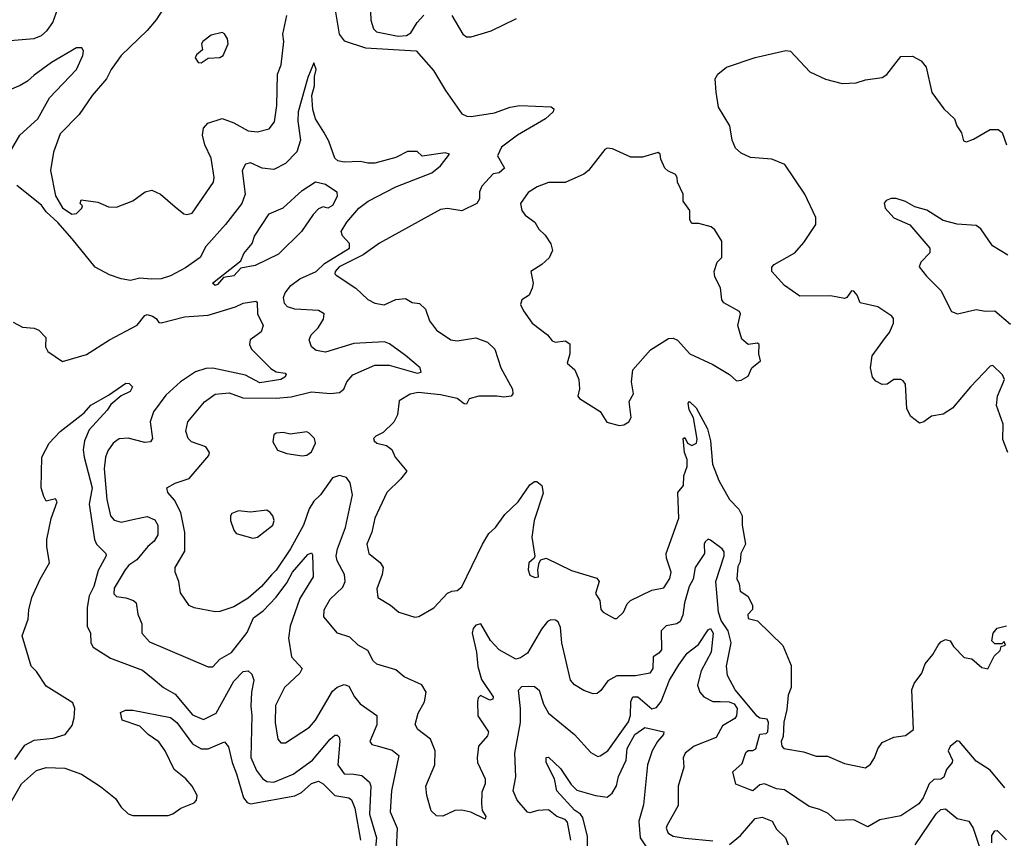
# Model space of a CAD drawing. Extents: x 1690054 to 1842981, y 782881 to 914114.
# Tile 38 of 256: x 1717963 to 1722155, y 801352 to 804837. Entities that reach past the tile are written whole.
import ezdxf

# ---------------------------------------------------------------- set-up
doc = ezdxf.new("R2010")
doc.units = 0

msp = doc.modelspace()

# ---------------------------------------------------------------- linework, layer by layer
at = {"layer": '0CON10XD'}
for points in [[(1718633.8, 804975), (1718543.2, 804836.8), (1718505, 804790.5), (1718395.4, 804685), (1718351.9, 804625), (1718333.1, 804585), (1718270.8, 804515), (1718215.9, 804434.1), (1718135, 804350.8), (1718107.2, 804272.8), (1718094.6, 804195), (1718115, 804088), (1718145, 804035.7), (1718185, 804010), (1718205, 804012), (1718227.5, 804035), (1718230, 804045), (1718220, 804055), (1718225, 804070), (1718295, 804060), (1718340.7, 804040.7), (1718375, 804038.8), (1718445, 804066.7), (1718497.5, 804105), (1718525, 804111.2), (1718562.5, 804095), (1718625, 804040), (1718661.2, 804011.2), (1718675, 804008), (1718696.6, 804013.4), (1718787.5, 804145), (1718791.1, 804165), (1718778.1, 804248.1), (1718751.1, 804305), (1718741.1, 804345), (1718746, 804375), (1718763.4, 804396.6), (1718825, 804416.1), (1718875, 804398.7), (1718935, 804363.6), (1718975, 804359.1), (1719025, 804372.9), (1719047.8, 804402.2), (1719057.5, 804472.5), (1719060.9, 804605), (1719076.7, 804645), (1719087.3, 804745), (1719083.6, 804775), (1719100.5, 804855)], [(1719453.5, 804955), (1719457.8, 804835), (1719468.7, 804798.7), (1719482.5, 804785), (1719575, 804766.6), (1719609.9, 804770.1), (1719628.5, 804781.5), (1719655, 804825.7), (1719684.2, 804855.8)], [(1717905, 804747.1), (1718025, 804756.7), (1718055, 804769.4), (1718079.5, 804790.5), (1718104.4, 804825), (1718132.1, 804905)], [(1719303.5, 804895), (1719322.7, 804775), (1719345, 804747.6), (1719435, 804717.9), (1719651.5, 804705), (1719725, 804621.2), (1719776.1, 804536.1), (1719845, 804436.6), (1719866.2, 804426.2), (1719885, 804424.4), (1719985, 804440.3), (1720050.8, 804465), (1720092.5, 804472.5), (1720225.6, 804465.6), (1720237.3, 804457.3), (1720234.2, 804445), (1720202.2, 804415), (1720082.2, 804345), (1720014.3, 804295), (1719997, 804257), (1720026.7, 804205), (1720005, 804185.8), (1719979.4, 804180.6), (1719931.3, 804128.7), (1719921.2, 804105), (1719921.2, 804075), (1719909.5, 804055), (1719845, 804023.4), (1719785, 804032.9), (1719755, 804029.1), (1719495, 803885.8), (1719425, 803836), (1719322.8, 803785), (1719305.6, 803765), (1719304.2, 803755), (1719309.7, 803749.7), (1719394.1, 803694.1), (1719445, 803645.6), (1719475, 803630.5), (1719515, 803622.9), (1719565, 803646.1), (1719605, 803650.7), (1719633.9, 803633.9), (1719665, 803628.7), (1719691.3, 803605), (1719707.8, 803555), (1719738.1, 803515), (1719798.8, 803475), (1719825, 803469.5), (1719905, 803483.1), (1719955, 803464), (1719985.7, 803435), (1720011.8, 803355), (1720061.9, 803265), (1720063.3, 803245), (1720055, 803234.7), (1720025, 803229.7), (1719995, 803235.2), (1719917.5, 803235), (1719876.4, 803223.6), (1719865, 803200), (1719855, 803201.5), (1719825.2, 803225.2), (1719755, 803240), (1719659.9, 803250.1), (1719625, 803243.5)], [(1719803.1, 804855), (1719850, 804775), (1719864.8, 804764.8), (1719885, 804764.8), (1719969.7, 804790.3), (1720078.2, 804841.8)], [(1718735, 804653.3), (1718765, 804673.3), (1718815, 804676.2), (1718828.8, 804685), (1718850, 804735), (1718847.5, 804755), (1718835, 804776.7), (1718825, 804783.3), (1718778.3, 804771.7), (1718743.3, 804745), (1718737.5, 804735), (1718741.7, 804708.3), (1718715, 804687.5), (1718710, 804675), (1718722.5, 804655), (1718735, 804653.3)], [(1717928.2, 804285), (1717962.9, 804345), (1718039.6, 804415), (1718089.6, 804505), (1718204.4, 804625), (1718231.4, 804685), (1718233.8, 804705), (1718228, 804718), (1718205, 804717.5), (1718097.5, 804655), (1718025, 804600.9), (1717996.7, 804575), (1717965, 804557.5), (1717865, 804516.2)], [(1722170.5, 802995), (1722149.7, 803049.7), (1722150.9, 803115), (1722122.1, 803195), (1722126.2, 803235), (1722156.2, 803306.2), (1722147.1, 803325), (1722106.7, 803365), (1722095, 803362.5), (1722010.9, 803275), (1721935, 803182.9), (1721895, 803158), (1721845, 803149.5), (1721812.5, 803125), (1721795, 803120), (1721757.9, 803147.9), (1721740.6, 803180.6), (1721734.2, 803285), (1721725, 803300), (1721715, 803305.6), (1721685, 803306), (1721656.2, 803285), (1721635, 803284.4), (1721608.1, 803298.1), (1721594.4, 803315), (1721585.4, 803355), (1721593.1, 803406.9), (1721650, 803485), (1721666.2, 803505), (1721683.8, 803545), (1721683.3, 803565), (1721676.7, 803575), (1721617.5, 803615), (1721542.4, 803632.4), (1721529.6, 803665), (1721515, 803682.1), (1721505, 803683.5), (1721485.6, 803654.4), (1721475, 803650.8), (1721415, 803661.9), (1721285, 803660.5), (1721220, 803705), (1721165.7, 803765), (1721165.6, 803784.4), (1721175.8, 803795), (1721263.8, 803845), (1721301.2, 803888.8), (1721352.9, 803965), (1721353.3, 803995), (1721305.6, 804095), (1721221, 804221), (1721165, 804243.8), (1721075, 804250.9), (1721035, 804269.4), (1721010.2, 804290.2), (1720996.2, 804325), (1720986.7, 804385), (1720938.8, 804465), (1720928.5, 804528.5), (1720923.6, 804585), (1720936.2, 804605), (1720972.4, 804635), (1721095, 804676.9), (1721225, 804706.2), (1721245, 804703.3), (1721327.5, 804615), (1721394.2, 804584.2), (1721465, 804566.2), (1721525, 804568.8), (1721565, 804581.2), (1721635, 804591.2), (1721655, 804603.3), (1721715, 804680), (1721765, 804682.5), (1721801.7, 804661.7), (1721822.9, 804635), (1721846.6, 804526.6), (1721897.3, 804457.3), (1721943.8, 804415), (1721953.8, 804385), (1721973.3, 804355), (1721981.7, 804321.7), (1721995, 804317.5), (1722025, 804328), (1722095, 804370), (1722129.7, 804369.7), (1722146.5, 804356.5), (1722164.4, 804305)], [(1719914.3, 802084.3), (1719928.8, 802028.8), (1719978.5, 801955), (1719978.1, 801945), (1719965, 801941.1), (1719925, 801960), (1719915, 801950), (1719911.5, 801935), (1719914.2, 801874.2), (1719958.9, 801805), (1719955, 801788), (1719916.9, 801745), (1719910.5, 801695), (1719912.5, 801675), (1719945.5, 801605), (1719944.5, 801585), (1719930.6, 801549.4), (1719929.3, 801499.3), (1719931.5, 801471.5), (1719947.5, 801445), (1719945, 801433.3), (1719884.3, 801464.3), (1719845, 801472.5), (1719815, 801470.8), (1719763.9, 801446.1), (1719738.3, 801448.3), (1719715, 801470), (1719695.8, 801535), (1719692.5, 801575), (1719730.6, 801665), (1719732.2, 801725), (1719711.4, 801775), (1719658.6, 801815), (1719646.6, 801836.6), (1719660, 801885), (1719686.4, 801933.7), (1719693.8, 801975), (1719675, 802006.2), (1719599.6, 802039.6), (1719565, 802069.1), (1719484, 802094), (1719468.4, 802108.4), (1719445, 802152.5), (1719404.3, 802175), (1719368.7, 802208.7), (1719316, 802225), (1719257.8, 802295), (1719259.5, 802325), (1719285, 802370.6), (1719338.1, 802421.9), (1719349.3, 802445), (1719345.6, 802475.6), (1719314.3, 802534.2), (1719310.9, 802555), (1719315.9, 802585), (1719349.7, 802675), (1719380.4, 802815), (1719369.5, 802865), (1719355, 802888.1), (1719325, 802896.2), (1719295, 802886.7), (1719243.1, 802815), (1719215, 802787.3), (1719195.3, 802755), (1719171.4, 802685), (1719116, 802585), (1719055, 802493.4), (1719035, 802473.5), (1718991.8, 802425), (1718935.5, 802375), (1718875, 802338.5), (1718815, 802317.8), (1718795, 802316.5), (1718705, 802333.6), (1718684, 802344), (1718647.1, 802397.1), (1718640.2, 802445), (1718624.3, 802485.7), (1718625, 802505.8), (1718666.6, 802575), (1718665.3, 802654.7), (1718649, 802739), (1718621.5, 802791.5), (1718594, 802825), (1718590, 802845), (1718625.4, 802864.6), (1718685, 802884.5), (1718767.7, 802982.3), (1718771.1, 802995), (1718755, 803019.4), (1718695, 803040.5), (1718680, 803055), (1718670.5, 803085), (1718678.9, 803125), (1718749.6, 803210.4), (1718795, 803243.6), (1718855, 803248.4), (1718913, 803227), (1719055, 803226), (1719118.8, 803231.2), (1719205, 803252.8), (1719286.3, 803246.3), (1719325, 803250.8), (1719343.6, 803265), (1719356.5, 803295), (1719381.3, 803325), (1719475, 803366.2), (1719536.5, 803366.5), (1719655, 803332.9), (1719672.9, 803337.1), (1719667.8, 803355), (1719605, 803407.5), (1719538, 803458), (1719515.5, 803465.5), (1719385, 803458.2), (1719265, 803421.9), (1719225, 803429.2), (1719205.6, 803445), (1719195.6, 803475), (1719204.5, 803495), (1719233.1, 803525), (1719257, 803563), (1719259.2, 803585), (1719235, 803599.1), (1719135, 803604.7), (1719102.9, 803615), (1719089.7, 803629.7), (1719086.5, 803655), (1719093.4, 803675), (1719117.5, 803705), (1719155, 803734.6), (1719225, 803764.6), (1719261.1, 803798.9), (1719366.5, 803865), (1719367.5, 803885), (1719337, 803917), (1719331.2, 803935), (1719355.8, 803975), (1719406.9, 804035), (1719447.1, 804065), (1719564.4, 804125), (1719717.5, 804185), (1719754.6, 804215), (1719793.3, 804265), (1719775, 804270), (1719676.4, 804256.4), (1719655, 804276), (1719614.4, 804275.6), (1719565, 804251.1), (1719475, 804226.9), (1719445, 804226), (1719413.9, 804233.9), (1719345, 804230), (1719317, 804237), (1719305, 804247.5), (1719279.8, 804319.8), (1719257.8, 804357.8), (1719222.6, 804415), (1719211.3, 804455), (1719206.4, 804515), (1719217.8, 804555), (1719217.7, 804595), (1719225.9, 804625), (1719215, 804653.8), (1719189.1, 804590.9), (1719148, 804445), (1719146.7, 804405), (1719157.9, 804325), (1719142.9, 804275), (1719095, 804224.6), (1719045, 804198.8), (1718994.7, 804204.7), (1718945, 804228.2), (1718925, 804222.7), (1718909.4, 804195), (1718923.5, 804095), (1718908.9, 804055), (1718838.7, 803965), (1718755, 803872.2), (1718730.6, 803825), (1718668.5, 803781.5), (1718605, 803747.1), (1718565, 803733.6), (1718522, 803732), (1718475, 803736.2), (1718435, 803727.2), (1718395, 803733.9), (1718345, 803751.3), (1718283.5, 803783.5), (1718186.5, 803905), (1718125, 803973.8), (1718075, 804018.9), (1718055, 804047.4), (1717950.7, 804130.7)], [(1720515, 803109.2), (1720535, 803112.9), (1720556, 803125), (1720566.9, 803143.1), (1720557.9, 803212.1), (1720576.2, 803245), (1720567.5, 803295), (1720573.3, 803346.7), (1720648.8, 803431.2), (1720725, 803480), (1720745, 803481.2), (1720763.6, 803473.6), (1720816.7, 803415), (1720915, 803368.8), (1720985, 803327.5), (1721015, 803300), (1721035, 803302.5), (1721065, 803320), (1721080, 803355), (1721117.5, 803385), (1721110, 803415), (1721111.2, 803455), (1721105, 803460), (1721065, 803453.8), (1721037.4, 803477.4), (1721021.2, 803535), (1721031.5, 803585), (1721028.2, 803595), (1720961.7, 803631.7), (1720952, 803645), (1720946.4, 803696.4), (1720922.3, 803742.3), (1720920, 803765), (1720933.3, 803805), (1720952.5, 803825), (1720952.5, 803895), (1720923, 803943), (1720907.5, 803955), (1720855, 803970), (1720825, 803970), (1720816.7, 803985), (1720816.7, 804025), (1720787.5, 804065), (1720787.5, 804095), (1720763.3, 804145), (1720762.5, 804165), (1720755, 804177.5), (1720723.3, 804193.3), (1720710, 804205), (1720693, 804243), (1720690, 804265), (1720681.7, 804271.7), (1720615, 804252.5), (1720565, 804252.5), (1720487.1, 804287.1), (1720465, 804290), (1720454, 804285), (1720384.2, 804195), (1720365, 804179.2), (1720285, 804144.2), (1720215, 804144.3), (1720166.2, 804125), (1720128.3, 804101.7), (1720095.8, 804055), (1720101.2, 804025), (1720115.7, 804005.7), (1720156.2, 803975), (1720173.3, 803945), (1720200.3, 803920.3), (1720225, 803883.3), (1720231.2, 803855), (1720217, 803823), (1720186.2, 803795), (1720139.2, 803765), (1720148.9, 803715), (1720145.4, 803695), (1720132.7, 803665), (1720100.8, 803645), (1720095.8, 803625), (1720107.7, 803597.7), (1720145.7, 803545), (1720210, 803495), (1720230, 803470), (1720244.2, 803464.2), (1720285, 803470), (1720305, 803457.5), (1720305.8, 803414.2), (1720293.8, 803375), (1720327, 803347), (1720344, 803305), (1720346, 803266), (1720340, 803235), (1720346.2, 803225), (1720435, 803170), (1720463.2, 803123.2), (1720515, 803109.2)], [(1718795, 803706), (1718784.3, 803715), (1718905, 803810.8), (1718917.5, 803842.5), (1718952.7, 803885), (1718962.5, 803915), (1719025, 804010.6), (1719085, 804036.7), (1719165, 804110.6), (1719223, 804147), (1719265, 804137.1), (1719312.9, 804105), (1719314.5, 804085), (1719295, 804045.7), (1719275, 804035.5), (1719255, 804040.9), (1719235, 804032.7), (1719211.8, 804008.2), (1719162.7, 803935), (1719065, 803839.7), (1718965, 803791.2), (1718905, 803778.9), (1718875, 803746.2), (1718830.5, 803739.5), (1718805, 803710), (1718795, 803706)], [(1722170, 803835), (1722105, 803874), (1722055, 803946.7), (1722035, 803961.2), (1721955, 803966.2), (1721895, 803982.5), (1721825, 804026), (1721775, 804040), (1721735, 804063.8), (1721695, 804076), (1721674.2, 804075.8), (1721652.5, 804067.5), (1721643.9, 804056.1), (1721648.8, 804035), (1721685, 803994.3), (1721753.4, 803963.4), (1721838.9, 803865), (1721837.8, 803845), (1721800.5, 803805), (1721792.5, 803785), (1721824.3, 803745), (1721885.7, 803685), (1721931.2, 803595), (1721955.6, 803585.6), (1722035, 803602.9), (1722075, 803596.1), (1722115, 803598.1), (1722181.6, 803541.6)], [(1717935, 803549.6), (1717975, 803528), (1718025, 803523.7), (1718044.5, 803515), (1718074.4, 803485), (1718072.5, 803445), (1718082.9, 803425), (1718145, 803382.1), (1718247.8, 803412.2), (1718345.6, 803475), (1718462.6, 803537.4), (1718495, 803577.3), (1718505, 803581.8), (1718528, 803575), (1718543.8, 803565), (1718555, 803547.5), (1718565, 803546.7), (1718665, 803572), (1718765, 803579.2), (1718882.2, 803615), (1718915, 803630.7), (1718968.7, 803638.7), (1718974.5, 803634.5), (1718975.2, 803585.2), (1719000, 803535), (1718990.9, 803509.1), (1718973.8, 803496.2)], [(1718973.8, 803496.2), (1718944.4, 803475), (1718941.1, 803455), (1718949.5, 803435), (1719032.5, 803352.5), (1719055, 803338.5), (1719092.7, 803332.7), (1719097.1, 803325), (1719091.4, 803315), (1719075, 803305.6), (1718985, 803290.9), (1718925, 803324), (1718785, 803353.5), (1718755, 803352.5), (1718711.3, 803338.7), (1718647.5, 803295), (1718585, 803238.6), (1718532.1, 803167.9), (1718518.8, 803125), (1718527.7, 803055), (1718519.5, 803040.5), (1718495, 803037.8), (1718425, 803056.2), (1718386.4, 803053.6), (1718361.1, 803035), (1718338.3, 803001.7), (1718328.4, 802975), (1718322.9, 802925), (1718334.4, 802794.4), (1718349.1, 802725), (1718365, 802706.9), (1718395, 802697.8), (1718457.8, 802712.2), (1718505, 802722.2), (1718538.6, 802708.6), (1718551.2, 802685), (1718551.2, 802645), (1718535, 802616.8), (1718508.2, 802595), (1718461.5, 802538.5), (1718428.1, 802515), (1718411.4, 802495), (1718365, 802417.5), (1718363.6, 802393.6), (1718375, 802381.4), (1718415, 802375.8), (1718447.5, 802365), (1718458.8, 802355), (1718466.1, 802306.1), (1718482.5, 802265), (1718482.5, 802225), (1718515, 802188.5), (1718765, 802081.9), (1718785, 802083.1), (1718814.8, 802115.2), (1718865, 802144), (1718932.1, 802227.9), (1718958.8, 802291.2), (1718999.7, 802320.3), (1719055, 802378.4), (1719100.7, 802439.3), (1719124.8, 802485), (1719189.5, 802560.5), (1719205, 802567.5), (1719209.3, 802559.3), (1719212.7, 802465), (1719156.3, 802373.7), (1719114.8, 802255), (1719106.9, 802205), (1719120.7, 802125), (1719165.5, 802075), (1719155.6, 802055), (1719090.4, 801995), (1719052.7, 801917.3), (1719050.4, 801845), (1719061.5, 801775), (1719075, 801759.4), (1719095, 801758.5), (1719197.3, 801825), (1719222.7, 801855), (1719295, 801979.4), (1719315, 801995.5), (1719345, 802007.8), (1719365, 802000), (1719388.5, 801955), (1719413.1, 801925), (1719483.5, 801875), (1719483.9, 801835), (1719454.4, 801765), (1719462.3, 801752.3), (1719484.4, 801745.6), (1719548.3, 801728.3), (1719577.1, 801705), (1719546, 801555), (1719540, 801465), (1719570, 801395), (1719565.4, 801305.4)], [(1718194.3, 801865.7), (1718197, 801905), (1718189, 801929), (1718075, 801999.5), (1718035, 802063.1), (1718011, 802085), (1717973.8, 802215), (1717998.9, 802285), (1718001.2, 802325), (1718015, 802378), (1718049.4, 802455), (1718090, 802525), (1718077.7, 802595), (1718078.2, 802625), (1718096.2, 802713.8), (1718122.5, 802785), (1718115, 802797.5), (1718075, 802787.5), (1718065, 802807.5), (1718054.5, 802845), (1718057.7, 802975), (1718088.6, 803035), (1718135, 803083.7), (1718236.6, 803163.4), (1718265, 803196.4), (1718340.5, 803239.5), (1718415, 803290), (1718428.8, 803288.8), (1718442.5, 803275), (1718433.3, 803255), (1718394.2, 803235.8), (1718351.1, 803198.9), (1718335.8, 803175), (1718258.3, 803091.7), (1718239.2, 803045), (1718233.2, 803006.8), (1718237.2, 802975), (1718270.8, 802845), (1718258.9, 802775), (1718281, 802625), (1718290.4, 802605), (1718330, 802565), (1718331.5, 802555), (1718297.3, 802492.7), (1718278, 802425), (1718259, 802385), (1718250.5, 802335), (1718250.5, 802255), (1718263.9, 802225), (1718266.1, 802185), (1718275, 802166.6), (1718348.8, 802118.8), (1718485, 802068.8), (1718530.7, 802030.8), (1718575, 801994.4), (1718625, 801965.5), (1718698.2, 801878.2), (1718745, 801857.8), (1718800, 801885), (1718875, 802021.1), (1718915, 802062.9), (1718935.4, 802065.4), (1718951.8, 802051.8), (1718959.6, 802025), (1718949.3, 801975), (1718946.8, 801915), (1718950.7, 801875), (1718946.3, 801696.3), (1718970.7, 801640.7), (1718996.6, 801606.6), (1719015, 801594.3), (1719045, 801591.1), (1719127.5, 801625), (1719209.6, 801685), (1719285, 801774.6), (1719305, 801791.2), (1719315, 801792.2), (1719323.3, 801783.3), (1719326.1, 801766.1), (1719316.8, 801665), (1719345, 801627.2), (1719385, 801624.8), (1719419.2, 801619.2), (1719452.1, 801592.1), (1719458.5, 801575), (1719453, 801455), (1719481.6, 801355), (1719475, 801286.2)], [(1719625, 803243.5), (1719579.2, 803215), (1719571.5, 803155), (1719555.4, 803124.6), (1719510.5, 803079.5), (1719478.8, 803065), (1719470, 803055), (1719471.9, 803045), (1719484, 803034), (1719525, 803024.2), (1719548, 803008), (1719561.9, 802975), (1719611.4, 802915), (1719585, 802880.6), (1719526.4, 802825), (1719474.6, 802715), (1719462.5, 802655), (1719441.5, 802605), (1719449.4, 802565), (1719497.2, 802527.2), (1719510, 802505), (1719506.4, 802475), (1719483.6, 802415), (1719487.3, 802377.3), (1719542, 802345), (1719576.7, 802315), (1719645, 802294.5), (1719663.1, 802296.9), (1719725.8, 802334.2), (1719785, 802395.8), (1719802.5, 802405), (1719825, 802407.3), (1719845, 802422.5), (1719933.8, 802605), (1719960.1, 802649.9), (1719989.5, 802675), (1720029.3, 802730.7), (1720085, 802784.5), (1720135, 802857.1), (1720155, 802871.4), (1720165, 802871.4), (1720185.5, 802855), (1720192.1, 802822.1), (1720153.3, 802705), (1720143.9, 802635), (1720156, 802554), (1720153.8, 802545), (1720130.4, 802525), (1720127.3, 802495), (1720135, 802472.2), (1720156.9, 802463.1), (1720172.5, 802465), (1720168.9, 802495), (1720174.2, 802525.8), (1720181.9, 802538.1), (1720205, 802544.4), (1720312.2, 802492.2), (1720420.5, 802460.5), (1720430.8, 802445), (1720414.7, 802395), (1720433.1, 802365), (1720437.1, 802327.1), (1720446.7, 802315), (1720495, 802288), (1720505, 802288), (1720534.2, 802315), (1720549.5, 802350.5), (1720563.1, 802365), (1720655, 802409.2), (1720705, 802418.5), (1720730.9, 802459.1), (1720736.5, 802485), (1720717.2, 802545), (1720716.3, 802565), (1720768.9, 802715), (1720765.9, 802824.1), (1720789.8, 802855), (1720791.5, 802895), (1720804.4, 802935), (1720805.3, 802965), (1720794.2, 802995), (1720787.5, 803055), (1720795, 803058.8), (1720806, 803035), (1720825, 803024.5), (1720845, 803034.2), (1720848.1, 803051.9), (1720832.4, 803142.4), (1720813.1, 803176.9), (1720809.4, 803205), (1720815, 803212.5), (1720842.7, 803185), (1720891.1, 803095), (1720903.9, 803045), (1720913.6, 802945), (1720940, 802875), (1720985, 802794.3), (1721025, 802753.1), (1721038.6, 802725), (1721039.5, 802685), (1721053.6, 802605), (1721032.9, 802565), (1721030.7, 802529.3), (1721020.2, 802509.8), (1721016.4, 802456.4), (1721026.7, 802435), (1721030, 802405), (1721063, 802383), (1721083.8, 802345), (1721083.3, 802326.7), (1721064, 802305), (1721065, 802287.5), (1721105, 802277.5), (1721212.7, 802172.7), (1721248.2, 802088.2), (1721247.3, 801995), (1721235, 801962), (1721229.7, 801900.3), (1721216.9, 801846.9), (1721214.3, 801785.8), (1721204.7, 801765), (1721207.8, 801745), (1721216, 801735), (1721300.3, 801720.3), (1721355, 801702.8), (1721402.1, 801702.1), (1721475, 801670.8), (1721565, 801652.5), (1721585, 801667.5), (1721603.3, 801695), (1721617, 801733), (1721635, 801760), (1721685, 801783.3), (1721735, 801790.6), (1721768.9, 801815), (1721761.2, 801985), (1721771.7, 802011.7), (1721804, 802055), (1721818.8, 802095), (1721851.2, 802135), (1721873.8, 802175), (1721885, 802188.8), (1721905, 802198.8), (1721925, 802193.3), (1721938.7, 802168.7), (1721985, 802122.5), (1722016.7, 802116.7), (1722059.3, 802079.3), (1722085.7, 802074.3), (1722111.7, 802128.3), (1722138.3, 802151.7), (1722141.7, 802168.3), (1722160, 802175), (1722155, 802190), (1722145, 802180), (1722115, 802180), (1722103, 802193), (1722107.5, 802225), (1722125, 802247.5), (1722165, 802257.5)], [(1719165, 802980), (1719185, 802983.3), (1719205, 802997.5), (1719222.5, 803035), (1719217.5, 803055), (1719195, 803077.5), (1719185, 803082.5), (1719115, 803072.5), (1719085, 803080), (1719055, 803076.7), (1719045, 803070), (1719040.7, 803040.7), (1719060, 803005), (1719100.7, 802990.7), (1719165, 802980)], [(1718955, 802630), (1718975, 802633.8), (1719041.2, 802685), (1719046.2, 802705), (1719041.2, 802725), (1719029.5, 802739.5), (1719015, 802748.8), (1718945, 802741.2), (1718895, 802746.2), (1718866.7, 802735), (1718860, 802725), (1718860, 802705), (1718874.1, 802664.1), (1718885, 802650), (1718955, 802630)], [(1722157.7, 801567.7), (1722095, 801642.5), (1722035, 801680.8), (1721965, 801764.2), (1721955, 801766.9), (1721925, 801743.1), (1721916.2, 801725), (1721935.2, 801685.2), (1721933.9, 801675), (1721908.7, 801645), (1721897.3, 801612.7), (1721885, 801603.9), (1721855, 801602.4), (1721835.9, 801585), (1721809.3, 801525), (1721791, 801499), (1721715, 801447.5), (1721625, 801431.8), (1721575, 801401.4), (1721515, 801430.8), (1721438.3, 801428.3), (1721405, 801457.5), (1721370, 801475), (1721325, 801487.5), (1721218.9, 801558.9), (1721185, 801563.6), (1721135, 801584), (1721115, 801579.6), (1721085, 801554.5), (1721055.3, 801565.3), (1721012.5, 801582.5), (1721000, 801635), (1721039.3, 801670.7), (1721055, 801717.5), (1721065, 801725.7), (1721085, 801725.6), (1721097.1, 801732.9), (1721115, 801796.2), (1721141.2, 801798.8), (1721148, 801805), (1721151.9, 801845), (1721145, 801860), (1721115, 801864.4), (1721102.6, 801872.6), (1721009.4, 801985), (1720976.9, 802045), (1720972.5, 802085), (1720991.7, 802185), (1720979.8, 802235), (1720949.9, 802279.9), (1720938.1, 802315), (1720926.4, 802445), (1720962.9, 802555), (1720962, 802572), (1720954, 802585), (1720905, 802621.9), (1720895, 802625.6), (1720881.9, 802615), (1720876.9, 802605), (1720879.5, 802565), (1720838.9, 802505), (1720831.2, 802455), (1720814.2, 802425), (1720793.1, 802355), (1720787, 802303), (1720775.4, 802275), (1720761.2, 802265), (1720715, 802257.1), (1720695, 802235.7), (1720696.2, 802155), (1720685, 802140), (1720660.9, 802125), (1720658.7, 802075), (1720645.6, 802055), (1720585, 802044.3), (1720505, 802044.6), (1720467, 802023), (1720437.8, 801982.2), (1720421.2, 801968.8), (1720405, 801968.1), (1720365, 801981.5), (1720325, 802005.6), (1720307.8, 802025), (1720271.1, 802185), (1720265, 802250), (1720255, 802274), (1720245, 802281.4), (1720225, 802283.1), (1720210, 802275), (1720185, 802242.9), (1720125, 802140), (1720095, 802120.4), (1720075, 802115.4), (1720004.7, 802154.7), (1719967.5, 802195), (1719926.7, 802265), (1719905, 802260), (1719893.1, 802245), (1719889.7, 802225), (1719907.8, 802145), (1719914.3, 802084.3)], [(1720309.1, 801345), (1720295, 801421.8), (1720285, 801432.5), (1720250.2, 801445), (1720215, 801474.1), (1720169, 801471), (1720135, 801460.8), (1720125, 801463.8), (1720081.3, 801515), (1720064.2, 801554.2), (1720075.7, 801614.3), (1720070.8, 801715), (1720095.2, 801845.2), (1720095.5, 801905), (1720086.6, 801983.4), (1720101.2, 801998.8), (1720130.3, 801999.7), (1720155, 801998.2), (1720175, 801983.6), (1720192.9, 801922.9), (1720215, 801885.5), (1720325.7, 801795), (1720395, 801717.1), (1720425, 801701.4), (1720435, 801702.9), (1720467.8, 801725), (1720555, 801847.7), (1720563.2, 801875), (1720565.2, 801934.8), (1720573.6, 801955), (1720595.2, 801955.2), (1720655, 801904.2), (1720675, 801909.3), (1720694, 801935), (1720730.2, 802025), (1720769.1, 802090.9), (1720805, 802140.4), (1720852.7, 802177.3), (1720895, 802240.5), (1720905, 802245.3), (1720915.9, 802225), (1720906.7, 802145), (1720864.5, 802065.5), (1720849.4, 802005), (1720858.4, 801975), (1720876.4, 801955), (1720915, 801934.7), (1720945, 801934.7), (1720983.9, 801933.9), (1721005.2, 801925), (1721018, 801905), (1721015, 801874), (1721007.3, 801862.8), (1720955, 801830.7), (1720928.9, 801781.1), (1720835.3, 801745), (1720796.1, 801715), (1720787.7, 801695), (1720790.6, 801655), (1720766.9, 801575), (1720767.4, 801492.6), (1720718.2, 801405), (1720715.5, 801395), (1720723.6, 801375), (1720745, 801362.2), (1720796.6, 801353.4), (1720915, 801341.5)], [(1717913.8, 801485), (1717970, 801585), (1718035, 801641.1), (1718075, 801654.2), (1718155, 801651.4), (1718225.7, 801625), (1718307, 801573), (1718371.3, 801521.3), (1718395, 801485.2), (1718425, 801456.6), (1718445, 801450), (1718595, 801450), (1718615, 801456.9), (1718648.8, 801481.2), (1718705, 801503.8), (1718715.6, 801515), (1718718.2, 801535), (1718697.6, 801575), (1718670.8, 801605), (1718620.7, 801645), (1718582.7, 801725), (1718555, 801762.8), (1718509.6, 801795), (1718475, 801830.3), (1718399.4, 801855), (1718392, 801888), (1718412.7, 801897.3), (1718445, 801898.6), (1718605, 801866.7), (1718631.2, 801845), (1718698.4, 801755), (1718735, 801733.1), (1718765, 801733.5), (1718835, 801762.5), (1718851.7, 801741.7), (1718867.3, 801675), (1718886.5, 801626.5), (1718915.7, 801525), (1718930.7, 801505), (1718945, 801498.9), (1719135, 801532.8), (1719162.4, 801547.6), (1719205, 801585.3), (1719235, 801596.2), (1719255, 801584.7), (1719305, 801534.2), (1719365, 801524.7), (1719375.7, 801515.7), (1719390.5, 801480.5), (1719413.9, 801343.9)], [(1717941.4, 801688.6), (1717985, 801749.2), (1718025, 801770.6), (1718105, 801778.1), (1718155.7, 801794.2), (1718186.8, 801833.2), (1718194.3, 801865.7)], [(1720380.9, 801305), (1720380.1, 801360.1), (1720360.8, 801440.8), (1720350.6, 801455), (1720325, 801471.7), (1720250, 801555), (1720240, 801605), (1720204.6, 801675), (1720205, 801696.7), (1720215, 801698), (1720265, 801650), (1720311.1, 801581.1), (1720335, 801557.9), (1720414.7, 801535.3), (1720465, 801528.2), (1720485.6, 801544.4), (1720504.5, 801575.5), (1720512.1, 801615), (1720545.2, 801685), (1720549.4, 801735), (1720582.4, 801795), (1720625, 801824.8), (1720705.5, 801805.5), (1720704.4, 801795), (1720678.2, 801765), (1720655.3, 801724.7), (1720636.3, 801665), (1720619, 801495), (1720599, 801425), (1720605, 801354.4), (1720645.2, 801295.2)], [(1720985, 801326.5), (1721032.1, 801365), (1721095, 801436.7), (1721125, 801442.1), (1721167.3, 801425), (1721185, 801391.1), (1721223.3, 801355), (1721235.6, 801325)], [(1721775.5, 801325), (1721865, 801456.9), (1721885, 801474.6), (1721905, 801478.6), (1721955, 801437.3), (1722004.3, 801425), (1722023.1, 801395), (1722048.7, 801318.7)], [(1722102.9, 801332.9), (1722101.9, 801365), (1722115, 801384), (1722125, 801385.5), (1722165.4, 801345.4)]]:
    msp.add_lwpolyline(points, dxfattribs=at)

doc.saveas('drawing.dxf')
